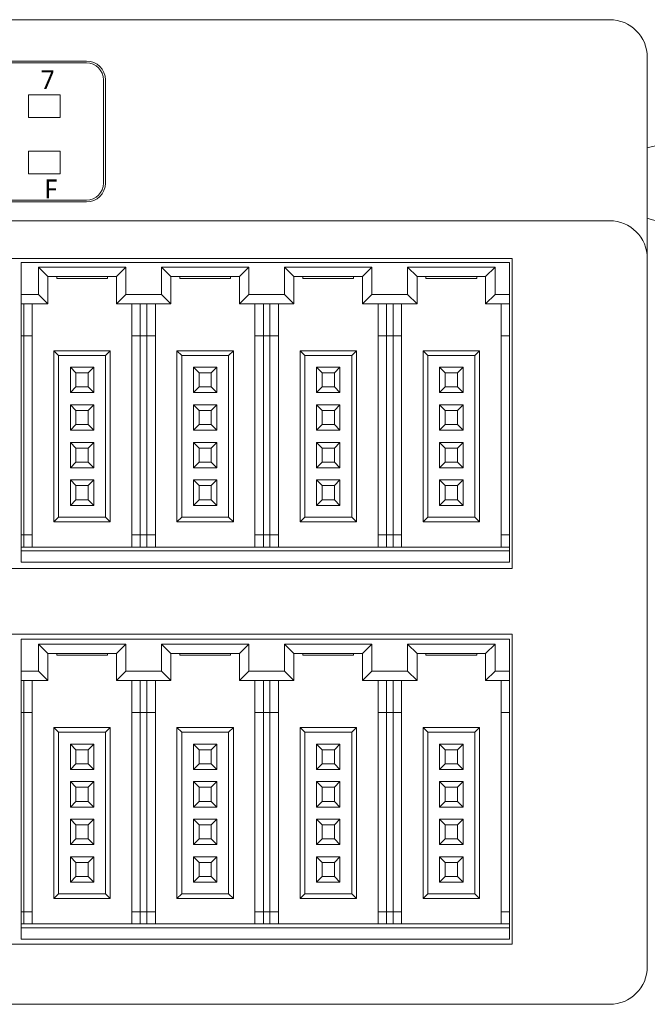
# Model space of a CAD drawing. Header units: millimetres. Extents: x 2293 to 4250, y -591 to 894.
# Tile 12 of 117: x 4077 to 4111, y -126 to -74. Entities that reach past the tile are written whole.
import ezdxf

# ---------------------------------------------------------------- set-up
doc = ezdxf.new("R2010")
doc.units = ezdxf.units.MM
doc.layers.add('1', color=7, linetype='Continuous', lineweight=13)

msp = doc.modelspace()

# ---------------------------------------------------------------- linework, layer by layer
at = {"layer": '1', "color": 92, "linetype": 'Continuous', "lineweight": 13}
for p, q in [((3952.236, -73.832), (4108.536, -73.832)), ((4110.536, -75.832), (4110.536, -83.703)), ((4110.536, -124.232), (4110.536, -86.532)), ((3979.536, -126.232), (4108.536, -126.232))]:
    msp.add_line(p, q, dxfattribs=at)
at = {"layer": '1', "color": 7, "linetype": 'Continuous', "lineweight": 18}
for p, q in [((3952.236, -73.832), (4108.536, -73.832)), ((4110.536, -75.832), (4110.536, -83.703)), ((3979.536, -76.032), (4080.696, -76.032)), ((4080.696, -76.132), (3979.536, -76.132)), ((4081.596, -82.532), (4081.596, -77.032)), ((4081.696, -77.032), (4081.696, -82.532)), ((4077.596, -77.832), (4077.596, -79.032)), ((4079.296, -77.832), (4077.596, -77.832)), ((4077.596, -77.832), (4077.596, -79.032)), ((4079.296, -77.832), (4077.596, -77.832)), ((4079.296, -79.032), (4079.296, -77.832)), ((4079.296, -79.032), (4079.296, -77.832)), ((4077.596, -79.032), (4079.296, -79.032)), ((4077.596, -79.032), (4079.296, -79.032)), ((4077.596, -80.832), (4077.596, -82.032)), ((4079.296, -80.832), (4077.596, -80.832)), ((4079.296, -80.832), (4077.596, -80.832)), ((4077.596, -80.832), (4077.596, -82.032)), ((4079.296, -82.032), (4079.296, -80.832)), ((4079.296, -82.032), (4079.296, -80.832)), ((4077.596, -82.032), (4079.296, -82.032)), ((4077.596, -82.032), (4079.296, -82.032)), ((3979.536, -83.432), (4080.696, -83.432)), ((4080.696, -83.532), (3979.536, -83.532)), ((4108.536, -84.532), (3979.536, -84.532)), ((4050.936, -86.532), (4103.336, -86.532)), ((4077.206, -86.752), (4103.206, -86.752)), ((4077.206, -88.452), (4077.206, -86.752)), ((4103.206, -86.752), (4103.206, -88.452)), ((4103.336, -86.532), (4103.336, -103.032)), ((4110.536, -124.232), (4110.536, -86.532)), ((4078.131, -87.002), (4078.131, -88.452)), ((4082.781, -87.002), (4078.131, -87.002)), ((4078.131, -87.002), (4078.631, -87.502)), ((4078.631, -87.502), (4078.631, -88.952)), ((4082.281, -87.502), (4078.631, -87.502)), ((4079.106, -87.602), (4079.106, -87.502)), ((4081.806, -87.602), (4081.806, -87.502)), ((4082.781, -87.002), (4082.281, -87.502)), ((4082.281, -88.952), (4082.281, -87.502)), ((4082.781, -88.452), (4082.781, -87.002)), ((4084.681, -87.002), (4084.681, -88.452)), ((4089.331, -87.002), (4084.681, -87.002)), ((4084.681, -87.002), (4085.181, -87.502)), ((4085.181, -87.502), (4085.181, -88.952)), ((4088.831, -87.502), (4085.181, -87.502)), ((4085.656, -87.602), (4085.656, -87.502)), ((4088.356, -87.602), (4088.356, -87.502)), ((4089.331, -87.002), (4088.831, -87.502)), ((4088.831, -88.952), (4088.831, -87.502)), ((4089.331, -88.452), (4089.331, -87.002)), ((4091.231, -87.002), (4091.231, -88.452)), ((4095.881, -87.002), (4091.231, -87.002)), ((4091.231, -87.002), (4091.731, -87.502)), ((4091.731, -87.502), (4091.731, -88.952)), ((4095.381, -87.502), (4091.731, -87.502)), ((4092.206, -87.602), (4092.206, -87.502)), ((4094.906, -87.602), (4094.906, -87.502)), ((4095.881, -87.002), (4095.381, -87.502)), ((4095.381, -88.952), (4095.381, -87.502)), ((4095.881, -88.452), (4095.881, -87.002)), ((4097.781, -87.002), (4097.781, -88.452)), ((4102.431, -87.002), (4097.781, -87.002)), ((4097.781, -87.002), (4098.281, -87.502)), ((4101.931, -87.502), (4098.281, -87.502)), ((4098.281, -87.502), (4098.281, -88.952)), ((4098.756, -87.602), (4098.756, -87.502)), ((4101.456, -87.602), (4101.456, -87.502)), ((4102.431, -87.002), (4101.931, -87.502)), ((4101.931, -88.952), (4101.931, -87.502)), ((4102.431, -88.452), (4102.431, -87.002)), ((4079.106, -87.602), (4081.806, -87.602)), ((4085.656, -87.602), (4088.356, -87.602)), ((4092.206, -87.602), (4094.906, -87.602)), ((4098.756, -87.602), (4101.456, -87.602)), ((4078.131, -88.452), (4077.206, -88.452)), ((4077.206, -88.452), (4077.206, -88.952)), ((4078.131, -88.452), (4078.631, -88.952)), ((4082.781, -88.452), (4082.281, -88.952)), ((4084.681, -88.452), (4082.781, -88.452)), ((4084.681, -88.452), (4085.181, -88.952)), ((4089.331, -88.452), (4088.831, -88.952)), ((4091.231, -88.452), (4089.331, -88.452)), ((4091.231, -88.452), (4091.731, -88.952)), ((4095.881, -88.452), (4095.381, -88.952)), ((4097.781, -88.452), (4095.881, -88.452)), ((4097.781, -88.452), (4098.281, -88.952)), ((4102.431, -88.452), (4101.931, -88.952)), ((4103.206, -88.452), (4102.431, -88.452)), ((4103.206, -88.952), (4103.206, -88.452)), ((4077.206, -88.952), (4077.206, -90.652)), ((4078.631, -88.952), (4077.206, -88.952)), ((4077.356, -88.952), (4077.356, -90.652)), ((4077.806, -88.952), (4077.806, -90.652)), ((4085.181, -88.952), (4082.281, -88.952)), ((4083.106, -90.652), (4083.106, -88.952)), ((4083.556, -90.652), (4083.556, -88.952)), ((4083.906, -88.952), (4083.906, -90.652)), ((4084.356, -88.952), (4084.356, -90.652)), ((4091.731, -88.952), (4088.831, -88.952)), ((4089.656, -90.652), (4089.656, -88.952)), ((4090.106, -90.652), (4090.106, -88.952)), ((4090.456, -88.952), (4090.456, -90.652)), ((4090.906, -88.952), (4090.906, -90.652)), ((4098.281, -88.952), (4095.381, -88.952)), ((4096.206, -90.652), (4096.206, -88.952)), ((4096.656, -90.652), (4096.656, -88.952)), ((4097.006, -88.952), (4097.006, -90.652)), ((4097.456, -88.952), (4097.456, -90.652)), ((4103.206, -88.952), (4101.931, -88.952)), ((4102.756, -90.652), (4102.756, -88.952)), ((4103.206, -90.652), (4103.206, -88.952)), ((4077.206, -90.652), (4077.206, -101.252)), ((4077.356, -90.652), (4077.206, -90.652)), ((4077.356, -90.652), (4077.356, -101.252)), ((4077.356, -90.652), (4077.806, -90.652)), ((4077.806, -90.652), (4077.806, -101.252)), ((4083.106, -101.252), (4083.106, -90.652)), ((4083.106, -90.652), (4083.556, -90.652)), ((4083.556, -101.252), (4083.556, -90.652)), ((4083.906, -90.652), (4083.556, -90.652)), ((4083.906, -90.652), (4083.906, -101.252)), ((4083.906, -90.652), (4084.356, -90.652)), ((4084.356, -90.652), (4084.356, -101.252)), ((4089.656, -101.252), (4089.656, -90.652)), ((4089.656, -90.652), (4090.106, -90.652)), ((4090.106, -101.252), (4090.106, -90.652)), ((4090.456, -90.652), (4090.106, -90.652)), ((4090.456, -90.652), (4090.456, -101.252)), ((4090.456, -90.652), (4090.906, -90.652)), ((4090.906, -90.652), (4090.906, -101.252)), ((4096.206, -101.252), (4096.206, -90.652)), ((4096.206, -90.652), (4096.656, -90.652)), ((4096.656, -101.252), (4096.656, -90.652)), ((4097.006, -90.652), (4096.656, -90.652)), ((4097.006, -90.652), (4097.006, -101.252)), ((4097.006, -90.652), (4097.456, -90.652)), ((4097.456, -90.652), (4097.456, -101.252)), ((4102.756, -101.252), (4102.756, -90.652)), ((4102.756, -90.652), (4103.206, -90.652)), ((4103.206, -101.252), (4103.206, -90.652)), ((4081.956, -91.452), (4078.956, -91.452)), ((4078.956, -91.452), (4079.206, -91.702)), ((4078.956, -91.452), (4078.956, -100.552)), ((4081.956, -91.452), (4081.706, -91.702)), ((4081.956, -100.552), (4081.956, -91.452)), ((4085.506, -91.452), (4085.506, -100.552)), ((4088.506, -91.452), (4085.506, -91.452)), ((4085.506, -91.452), (4085.756, -91.702)), ((4088.506, -91.452), (4088.256, -91.702)), ((4088.506, -100.552), (4088.506, -91.452)), ((4092.056, -91.452), (4092.056, -100.552)), ((4092.056, -91.452), (4092.306, -91.702)), ((4095.056, -91.452), (4092.056, -91.452)), ((4095.056, -91.452), (4094.806, -91.702)), ((4095.056, -100.552), (4095.056, -91.452)), ((4098.606, -91.452), (4098.856, -91.702)), ((4098.606, -91.452), (4098.606, -100.552)), ((4101.606, -91.452), (4098.606, -91.452)), ((4101.606, -91.452), (4101.356, -91.702)), ((4101.606, -100.552), (4101.606, -91.452)), ((4081.706, -91.702), (4079.206, -91.702)), ((4079.206, -91.702), (4079.206, -100.302)), ((4081.706, -100.302), (4081.706, -91.702)), ((4085.756, -91.702), (4085.756, -100.302)), ((4088.256, -91.702), (4085.756, -91.702)), ((4088.256, -100.302), (4088.256, -91.702)), ((4092.306, -91.702), (4092.306, -100.302)), ((4094.806, -91.702), (4092.306, -91.702)), ((4094.806, -100.302), (4094.806, -91.702)), ((4098.856, -91.702), (4098.856, -100.302)), ((4101.356, -91.702), (4098.856, -91.702)), ((4101.356, -100.302), (4101.356, -91.702)), ((4079.831, -92.327), (4080.131, -92.627)), ((4079.831, -92.327), (4079.831, -93.677)), ((4081.081, -92.327), (4079.831, -92.327)), ((4080.131, -92.627), (4080.131, -93.377)), ((4080.781, -92.627), (4080.131, -92.627)), ((4081.081, -92.327), (4080.781, -92.627)), ((4080.781, -93.377), (4080.781, -92.627)), ((4081.081, -93.677), (4081.081, -92.327)), ((4087.631, -92.327), (4086.381, -92.327)), ((4086.381, -92.327), (4086.681, -92.627)), ((4086.381, -92.327), (4086.381, -93.677)), ((4087.331, -92.627), (4086.681, -92.627)), ((4086.681, -92.627), (4086.681, -93.377)), ((4087.631, -92.327), (4087.331, -92.627)), ((4087.331, -93.377), (4087.331, -92.627)), ((4087.631, -93.677), (4087.631, -92.327)), ((4092.931, -92.327), (4093.231, -92.627)), ((4092.931, -92.327), (4092.931, -93.677)), ((4094.181, -92.327), (4092.931, -92.327)), ((4093.231, -92.627), (4093.231, -93.377)), ((4093.881, -92.627), (4093.231, -92.627)), ((4094.181, -92.327), (4093.881, -92.627)), ((4093.881, -93.377), (4093.881, -92.627)), ((4094.181, -93.677), (4094.181, -92.327)), ((4099.481, -92.327), (4099.781, -92.627)), ((4099.481, -92.327), (4099.481, -93.677)), ((4100.731, -92.327), (4099.481, -92.327)), ((4099.781, -92.627), (4099.781, -93.377)), ((4100.431, -92.627), (4099.781, -92.627)), ((4100.731, -92.327), (4100.431, -92.627)), ((4100.431, -93.377), (4100.431, -92.627)), ((4100.731, -93.677), (4100.731, -92.327)), ((4079.831, -93.677), (4080.131, -93.377)), ((4079.831, -93.677), (4081.081, -93.677)), ((4080.131, -93.377), (4080.781, -93.377)), ((4081.081, -93.677), (4080.781, -93.377)), ((4086.381, -93.677), (4086.681, -93.377)), ((4086.381, -93.677), (4087.631, -93.677)), ((4086.681, -93.377), (4087.331, -93.377)), ((4087.631, -93.677), (4087.331, -93.377)), ((4092.931, -93.677), (4093.231, -93.377)), ((4092.931, -93.677), (4094.181, -93.677)), ((4093.231, -93.377), (4093.881, -93.377)), ((4094.181, -93.677), (4093.881, -93.377)), ((4099.481, -93.677), (4099.781, -93.377)), ((4099.481, -93.677), (4100.731, -93.677)), ((4099.781, -93.377), (4100.431, -93.377)), ((4100.731, -93.677), (4100.431, -93.377)), ((4079.831, -94.327), (4079.831, -95.677)), ((4081.081, -94.327), (4079.831, -94.327)), ((4079.831, -94.327), (4080.131, -94.627)), ((4080.131, -94.627), (4080.131, -95.377)), ((4080.781, -94.627), (4080.131, -94.627)), ((4081.081, -94.327), (4080.781, -94.627)), ((4080.781, -95.377), (4080.781, -94.627)), ((4081.081, -95.677), (4081.081, -94.327)), ((4086.381, -94.327), (4086.681, -94.627)), ((4086.381, -94.327), (4086.381, -95.677)), ((4087.631, -94.327), (4086.381, -94.327)), ((4086.681, -94.627), (4086.681, -95.377)), ((4087.331, -94.627), (4086.681, -94.627)), ((4087.631, -94.327), (4087.331, -94.627)), ((4087.331, -95.377), (4087.331, -94.627)), ((4087.631, -95.677), (4087.631, -94.327)), ((4092.931, -94.327), (4093.231, -94.627)), ((4092.931, -94.327), (4092.931, -95.677)), ((4094.181, -94.327), (4092.931, -94.327)), ((4093.881, -94.627), (4093.231, -94.627)), ((4093.231, -94.627), (4093.231, -95.377)), ((4094.181, -94.327), (4093.881, -94.627)), ((4093.881, -95.377), (4093.881, -94.627)), ((4094.181, -95.677), (4094.181, -94.327)), ((4099.481, -94.327), (4099.781, -94.627)), ((4099.481, -94.327), (4099.481, -95.677)), ((4100.731, -94.327), (4099.481, -94.327)), ((4099.781, -94.627), (4099.781, -95.377)), ((4100.431, -94.627), (4099.781, -94.627)), ((4100.731, -94.327), (4100.431, -94.627)), ((4100.431, -95.377), (4100.431, -94.627)), ((4100.731, -95.677), (4100.731, -94.327)), ((4079.831, -95.677), (4080.131, -95.377)), ((4079.831, -95.677), (4081.081, -95.677)), ((4080.131, -95.377), (4080.781, -95.377)), ((4081.081, -95.677), (4080.781, -95.377)), ((4086.381, -95.677), (4086.681, -95.377)), ((4086.381, -95.677), (4087.631, -95.677)), ((4086.681, -95.377), (4087.331, -95.377)), ((4087.631, -95.677), (4087.331, -95.377)), ((4092.931, -95.677), (4093.231, -95.377)), ((4092.931, -95.677), (4094.181, -95.677)), ((4093.231, -95.377), (4093.881, -95.377)), ((4094.181, -95.677), (4093.881, -95.377)), ((4099.481, -95.677), (4099.781, -95.377)), ((4099.481, -95.677), (4100.731, -95.677)), ((4099.781, -95.377), (4100.431, -95.377)), ((4100.731, -95.677), (4100.431, -95.377)), ((4079.831, -96.327), (4079.831, -97.677)), ((4081.081, -96.327), (4079.831, -96.327)), ((4079.831, -96.327), (4080.131, -96.627)), ((4081.081, -96.327), (4080.781, -96.627)), ((4081.081, -97.677), (4081.081, -96.327)), ((4086.381, -96.327), (4086.381, -97.677)), ((4087.631, -96.327), (4086.381, -96.327)), ((4086.381, -96.327), (4086.681, -96.627)), ((4087.631, -96.327), (4087.331, -96.627)), ((4087.631, -97.677), (4087.631, -96.327)), ((4094.181, -96.327), (4092.931, -96.327)), ((4092.931, -96.327), (4093.231, -96.627)), ((4092.931, -96.327), (4092.931, -97.677)), ((4094.181, -96.327), (4093.881, -96.627)), ((4094.181, -97.677), (4094.181, -96.327)), ((4099.481, -96.327), (4099.481, -97.677)), ((4100.731, -96.327), (4099.481, -96.327)), ((4099.481, -96.327), (4099.781, -96.627)), ((4100.731, -96.327), (4100.431, -96.627)), ((4100.731, -97.677), (4100.731, -96.327)), ((4080.131, -96.627), (4080.131, -97.377)), ((4080.781, -96.627), (4080.131, -96.627)), ((4080.781, -97.377), (4080.781, -96.627)), ((4086.681, -96.627), (4086.681, -97.377)), ((4087.331, -96.627), (4086.681, -96.627)), ((4087.331, -97.377), (4087.331, -96.627)), ((4093.881, -96.627), (4093.231, -96.627)), ((4093.231, -96.627), (4093.231, -97.377)), ((4093.881, -97.377), (4093.881, -96.627)), ((4099.781, -96.627), (4099.781, -97.377)), ((4100.431, -96.627), (4099.781, -96.627)), ((4100.431, -97.377), (4100.431, -96.627)), ((4079.831, -97.677), (4080.131, -97.377)), ((4080.131, -97.377), (4080.781, -97.377)), ((4081.081, -97.677), (4080.781, -97.377)), ((4086.381, -97.677), (4086.681, -97.377)), ((4086.681, -97.377), (4087.331, -97.377)), ((4087.631, -97.677), (4087.331, -97.377)), ((4092.931, -97.677), (4093.231, -97.377)), ((4093.231, -97.377), (4093.881, -97.377)), ((4094.181, -97.677), (4093.881, -97.377)), ((4099.481, -97.677), (4099.781, -97.377)), ((4099.781, -97.377), (4100.431, -97.377)), ((4100.731, -97.677), (4100.431, -97.377)), ((4079.831, -97.677), (4081.081, -97.677)), ((4086.381, -97.677), (4087.631, -97.677)), ((4092.931, -97.677), (4094.181, -97.677)), ((4099.481, -97.677), (4100.731, -97.677)), ((4081.081, -98.327), (4079.831, -98.327)), ((4079.831, -98.327), (4080.131, -98.627)), ((4079.831, -98.327), (4079.831, -99.677)), ((4081.081, -98.327), (4080.781, -98.627)), ((4081.081, -99.677), (4081.081, -98.327)), ((4086.381, -98.327), (4086.381, -99.677)), ((4087.631, -98.327), (4086.381, -98.327)), ((4086.381, -98.327), (4086.681, -98.627)), ((4087.631, -98.327), (4087.331, -98.627)), ((4087.631, -99.677), (4087.631, -98.327)), ((4092.931, -98.327), (4093.231, -98.627)), ((4092.931, -98.327), (4092.931, -99.677)), ((4094.181, -98.327), (4092.931, -98.327)), ((4094.181, -98.327), (4093.881, -98.627)), ((4094.181, -99.677), (4094.181, -98.327)), ((4099.481, -98.327), (4099.481, -99.677)), ((4100.731, -98.327), (4099.481, -98.327)), ((4099.481, -98.327), (4099.781, -98.627)), ((4100.731, -98.327), (4100.431, -98.627)), ((4100.731, -99.677), (4100.731, -98.327)), ((4080.781, -98.627), (4080.131, -98.627)), ((4080.131, -98.627), (4080.131, -99.377)), ((4080.781, -99.377), (4080.781, -98.627)), ((4086.681, -98.627), (4086.681, -99.377)), ((4087.331, -98.627), (4086.681, -98.627)), ((4087.331, -99.377), (4087.331, -98.627)), ((4093.881, -98.627), (4093.231, -98.627)), ((4093.231, -98.627), (4093.231, -99.377)), ((4093.881, -99.377), (4093.881, -98.627)), ((4099.781, -98.627), (4099.781, -99.377)), ((4100.431, -98.627), (4099.781, -98.627)), ((4100.431, -99.377), (4100.431, -98.627)), ((4079.831, -99.677), (4080.131, -99.377)), ((4080.131, -99.377), (4080.781, -99.377)), ((4081.081, -99.677), (4080.781, -99.377)), ((4086.381, -99.677), (4086.681, -99.377)), ((4086.681, -99.377), (4087.331, -99.377)), ((4087.631, -99.677), (4087.331, -99.377)), ((4092.931, -99.677), (4093.231, -99.377)), ((4093.231, -99.377), (4093.881, -99.377)), ((4094.181, -99.677), (4093.881, -99.377)), ((4099.481, -99.677), (4099.781, -99.377)), ((4099.781, -99.377), (4100.431, -99.377)), ((4100.731, -99.677), (4100.431, -99.377)), ((4079.831, -99.677), (4081.081, -99.677)), ((4086.381, -99.677), (4087.631, -99.677)), ((4092.931, -99.677), (4094.181, -99.677)), ((4099.481, -99.677), (4100.731, -99.677)), ((4078.956, -100.552), (4079.206, -100.302)), ((4078.956, -100.552), (4081.956, -100.552)), ((4079.206, -100.302), (4081.706, -100.302)), ((4081.956, -100.552), (4081.706, -100.302)), ((4085.506, -100.552), (4085.756, -100.302)), ((4085.506, -100.552), (4088.506, -100.552)), ((4085.756, -100.302), (4088.256, -100.302)), ((4088.506, -100.552), (4088.256, -100.302)), ((4092.056, -100.552), (4092.306, -100.302)), ((4092.056, -100.552), (4095.056, -100.552)), ((4092.306, -100.302), (4094.806, -100.302)), ((4095.056, -100.552), (4094.806, -100.302)), ((4098.606, -100.552), (4098.856, -100.302)), ((4098.606, -100.552), (4101.606, -100.552)), ((4098.856, -100.302), (4101.356, -100.302)), ((4101.606, -100.552), (4101.356, -100.302)), ((4077.206, -101.252), (4077.206, -101.902)), ((4077.356, -101.252), (4077.206, -101.252)), ((4077.356, -101.252), (4077.356, -101.902)), ((4077.806, -101.252), (4077.356, -101.252)), ((4077.806, -101.252), (4077.806, -101.902)), ((4083.556, -101.252), (4083.106, -101.252)), ((4083.106, -101.902), (4083.106, -101.252)), ((4083.556, -101.902), (4083.556, -101.252)), ((4083.906, -101.252), (4083.556, -101.252)), ((4084.356, -101.252), (4083.906, -101.252)), ((4083.906, -101.252), (4083.906, -101.902)), ((4084.356, -101.252), (4084.356, -101.902)), ((4090.106, -101.252), (4089.656, -101.252)), ((4089.656, -101.902), (4089.656, -101.252)), ((4090.456, -101.252), (4090.106, -101.252)), ((4090.106, -101.902), (4090.106, -101.252)), ((4090.906, -101.252), (4090.456, -101.252)), ((4090.456, -101.252), (4090.456, -101.902)), ((4090.906, -101.252), (4090.906, -101.902)), ((4096.656, -101.252), (4096.206, -101.252)), ((4096.206, -101.902), (4096.206, -101.252)), ((4096.656, -101.902), (4096.656, -101.252)), ((4097.006, -101.252), (4096.656, -101.252)), ((4097.006, -101.252), (4097.006, -101.902)), ((4097.456, -101.252), (4097.006, -101.252)), ((4097.456, -101.252), (4097.456, -101.902)), ((4103.206, -101.252), (4102.756, -101.252)), ((4102.756, -101.902), (4102.756, -101.252)), ((4103.206, -101.902), (4103.206, -101.252)), ((4077.206, -101.902), (4077.206, -102.102)), ((4077.206, -101.902), (4103.206, -101.902)), ((4077.206, -102.102), (4103.206, -102.102)), ((4077.206, -102.702), (4077.206, -102.102)), ((4103.206, -102.102), (4103.206, -101.902)), ((4103.206, -102.102), (4103.206, -102.702)), ((4103.206, -102.702), (4077.206, -102.702)), ((4103.336, -103.032), (4050.936, -103.032)), ((4050.936, -106.532), (4103.336, -106.532)), ((4077.206, -106.807), (4103.206, -106.807)), ((4077.206, -108.507), (4077.206, -106.807)), ((4103.206, -106.807), (4103.206, -108.507)), ((4103.336, -106.532), (4103.336, -123.032)), ((4078.131, -107.057), (4078.631, -107.557)), ((4078.131, -107.057), (4078.131, -108.507)), ((4082.781, -107.057), (4078.131, -107.057)), ((4082.781, -107.057), (4082.281, -107.557)), ((4082.781, -108.507), (4082.781, -107.057)), ((4084.681, -107.057), (4085.181, -107.557)), ((4084.681, -107.057), (4084.681, -108.507)), ((4089.331, -107.057), (4084.681, -107.057)), ((4089.331, -107.057), (4088.831, -107.557)), ((4089.331, -108.507), (4089.331, -107.057)), ((4091.231, -107.057), (4091.731, -107.557)), ((4091.231, -107.057), (4091.231, -108.507)), ((4095.881, -107.057), (4091.231, -107.057)), ((4095.881, -107.057), (4095.381, -107.557)), ((4095.881, -108.507), (4095.881, -107.057)), ((4097.781, -107.057), (4098.281, -107.557)), ((4097.781, -107.057), (4097.781, -108.507)), ((4102.431, -107.057), (4097.781, -107.057)), ((4102.431, -107.057), (4101.931, -107.557)), ((4102.431, -108.507), (4102.431, -107.057)), ((4078.631, -107.557), (4078.631, -109.007)), ((4082.281, -107.557), (4078.631, -107.557)), ((4079.106, -107.657), (4079.106, -107.557)), ((4079.106, -107.657), (4081.806, -107.657)), ((4081.806, -107.657), (4081.806, -107.557)), ((4082.281, -109.007), (4082.281, -107.557)), ((4085.181, -107.557), (4085.181, -109.007)), ((4088.831, -107.557), (4085.181, -107.557)), ((4085.656, -107.657), (4085.656, -107.557)), ((4085.656, -107.657), (4088.356, -107.657)), ((4088.356, -107.657), (4088.356, -107.557)), ((4088.831, -109.007), (4088.831, -107.557)), ((4095.381, -107.557), (4091.731, -107.557)), ((4091.731, -107.557), (4091.731, -109.007)), ((4092.206, -107.657), (4092.206, -107.557)), ((4092.206, -107.657), (4094.906, -107.657)), ((4094.906, -107.657), (4094.906, -107.557)), ((4095.381, -109.007), (4095.381, -107.557)), ((4101.931, -107.557), (4098.281, -107.557)), ((4098.281, -107.557), (4098.281, -109.007)), ((4098.756, -107.657), (4098.756, -107.557)), ((4098.756, -107.657), (4101.456, -107.657)), ((4101.456, -107.657), (4101.456, -107.557)), ((4101.931, -109.007), (4101.931, -107.557)), ((4077.206, -108.507), (4077.206, -109.007)), ((4078.131, -108.507), (4077.206, -108.507)), ((4078.131, -108.507), (4078.631, -109.007)), ((4082.781, -108.507), (4082.281, -109.007)), ((4084.681, -108.507), (4082.781, -108.507)), ((4084.681, -108.507), (4085.181, -109.007)), ((4089.331, -108.507), (4088.831, -109.007)), ((4091.231, -108.507), (4089.331, -108.507)), ((4091.231, -108.507), (4091.731, -109.007)), ((4095.881, -108.507), (4095.381, -109.007)), ((4097.781, -108.507), (4095.881, -108.507)), ((4097.781, -108.507), (4098.281, -109.007)), ((4102.431, -108.507), (4101.931, -109.007)), ((4103.206, -108.507), (4102.431, -108.507)), ((4103.206, -109.007), (4103.206, -108.507)), ((4077.206, -109.007), (4077.206, -110.707)), ((4078.631, -109.007), (4077.206, -109.007)), ((4077.356, -109.007), (4077.356, -110.707)), ((4077.806, -109.007), (4077.806, -110.707)), ((4085.181, -109.007), (4082.281, -109.007)), ((4083.106, -110.707), (4083.106, -109.007)), ((4083.556, -110.707), (4083.556, -109.007)), ((4083.906, -109.007), (4083.906, -110.707)), ((4084.356, -109.007), (4084.356, -110.707)), ((4091.731, -109.007), (4088.831, -109.007)), ((4089.656, -110.707), (4089.656, -109.007)), ((4090.106, -110.707), (4090.106, -109.007)), ((4090.456, -109.007), (4090.456, -110.707)), ((4090.906, -109.007), (4090.906, -110.707)), ((4098.281, -109.007), (4095.381, -109.007)), ((4096.206, -110.707), (4096.206, -109.007)), ((4096.656, -110.707), (4096.656, -109.007)), ((4097.006, -109.007), (4097.006, -110.707)), ((4097.456, -109.007), (4097.456, -110.707)), ((4103.206, -109.007), (4101.931, -109.007)), ((4102.756, -110.707), (4102.756, -109.007)), ((4103.206, -110.707), (4103.206, -109.007)), ((4077.206, -110.707), (4077.206, -121.307)), ((4077.356, -110.707), (4077.206, -110.707)), ((4077.356, -110.707), (4077.356, -121.307)), ((4077.356, -110.707), (4077.806, -110.707)), ((4077.806, -110.707), (4077.806, -121.307)), ((4083.106, -121.307), (4083.106, -110.707)), ((4083.106, -110.707), (4083.556, -110.707)), ((4083.556, -121.307), (4083.556, -110.707)), ((4083.906, -110.707), (4083.556, -110.707)), ((4083.906, -110.707), (4083.906, -121.307)), ((4083.906, -110.707), (4084.356, -110.707)), ((4084.356, -110.707), (4084.356, -121.307)), ((4089.656, -121.307), (4089.656, -110.707)), ((4089.656, -110.707), (4090.106, -110.707)), ((4090.106, -121.307), (4090.106, -110.707)), ((4090.456, -110.707), (4090.106, -110.707)), ((4090.456, -110.707), (4090.456, -121.307)), ((4090.456, -110.707), (4090.906, -110.707)), ((4090.906, -110.707), (4090.906, -121.307)), ((4096.206, -121.307), (4096.206, -110.707)), ((4096.206, -110.707), (4096.656, -110.707)), ((4096.656, -121.307), (4096.656, -110.707)), ((4097.006, -110.707), (4096.656, -110.707)), ((4097.006, -110.707), (4097.006, -121.307)), ((4097.006, -110.707), (4097.456, -110.707)), ((4097.456, -110.707), (4097.456, -121.307)), ((4102.756, -121.307), (4102.756, -110.707)), ((4102.756, -110.707), (4103.206, -110.707)), ((4103.206, -121.307), (4103.206, -110.707)), ((4078.956, -111.507), (4078.956, -120.607)), ((4081.956, -111.507), (4078.956, -111.507)), ((4078.956, -111.507), (4079.206, -111.757)), ((4081.956, -111.507), (4081.706, -111.757)), ((4081.956, -120.607), (4081.956, -111.507)), ((4085.506, -111.507), (4085.506, -120.607)), ((4088.506, -111.507), (4085.506, -111.507)), ((4085.506, -111.507), (4085.756, -111.757)), ((4088.506, -111.507), (4088.256, -111.757)), ((4088.506, -120.607), (4088.506, -111.507)), ((4095.056, -111.507), (4092.056, -111.507)), ((4092.056, -111.507), (4092.056, -120.607)), ((4092.056, -111.507), (4092.306, -111.757)), ((4095.056, -111.507), (4094.806, -111.757)), ((4095.056, -120.607), (4095.056, -111.507)), ((4101.606, -111.507), (4098.606, -111.507)), ((4098.606, -111.507), (4098.856, -111.757)), ((4098.606, -111.507), (4098.606, -120.607)), ((4101.606, -111.507), (4101.356, -111.757)), ((4101.606, -120.607), (4101.606, -111.507)), ((4081.706, -111.757), (4079.206, -111.757)), ((4079.206, -111.757), (4079.206, -120.357)), ((4081.706, -120.357), (4081.706, -111.757)), ((4085.756, -111.757), (4085.756, -120.357)), ((4088.256, -111.757), (4085.756, -111.757)), ((4088.256, -120.357), (4088.256, -111.757)), ((4094.806, -111.757), (4092.306, -111.757)), ((4092.306, -111.757), (4092.306, -120.357)), ((4094.806, -120.357), (4094.806, -111.757)), ((4101.356, -111.757), (4098.856, -111.757)), ((4098.856, -111.757), (4098.856, -120.357)), ((4101.356, -120.357), (4101.356, -111.757)), ((4081.081, -112.382), (4079.831, -112.382)), ((4079.831, -112.382), (4080.131, -112.682)), ((4079.831, -112.382), (4079.831, -113.732)), ((4081.081, -112.382), (4080.781, -112.682)), ((4081.081, -113.732), (4081.081, -112.382)), ((4086.381, -112.382), (4086.381, -113.732)), ((4087.631, -112.382), (4086.381, -112.382)), ((4086.381, -112.382), (4086.681, -112.682)), ((4087.631, -112.382), (4087.331, -112.682)), ((4087.631, -113.732), (4087.631, -112.382)), ((4094.181, -112.382), (4092.931, -112.382)), ((4092.931, -112.382), (4093.231, -112.682)), ((4092.931, -112.382), (4092.931, -113.732)), ((4094.181, -112.382), (4093.881, -112.682)), ((4094.181, -113.732), (4094.181, -112.382)), ((4099.481, -112.382), (4099.781, -112.682)), ((4099.481, -112.382), (4099.481, -113.732)), ((4100.731, -112.382), (4099.481, -112.382)), ((4100.731, -112.382), (4100.431, -112.682)), ((4100.731, -113.732), (4100.731, -112.382)), ((4080.781, -112.682), (4080.131, -112.682)), ((4080.131, -112.682), (4080.131, -113.432)), ((4080.781, -113.432), (4080.781, -112.682)), ((4086.681, -112.682), (4086.681, -113.432)), ((4087.331, -112.682), (4086.681, -112.682)), ((4087.331, -113.432), (4087.331, -112.682)), ((4093.881, -112.682), (4093.231, -112.682)), ((4093.231, -112.682), (4093.231, -113.432)), ((4093.881, -113.432), (4093.881, -112.682)), ((4100.431, -112.682), (4099.781, -112.682)), ((4099.781, -112.682), (4099.781, -113.432)), ((4100.431, -113.432), (4100.431, -112.682)), ((4079.831, -113.732), (4080.131, -113.432)), ((4080.131, -113.432), (4080.781, -113.432)), ((4081.081, -113.732), (4080.781, -113.432)), ((4086.381, -113.732), (4086.681, -113.432)), ((4086.681, -113.432), (4087.331, -113.432)), ((4087.631, -113.732), (4087.331, -113.432)), ((4092.931, -113.732), (4093.231, -113.432)), ((4093.231, -113.432), (4093.881, -113.432)), ((4094.181, -113.732), (4093.881, -113.432)), ((4099.481, -113.732), (4099.781, -113.432)), ((4099.781, -113.432), (4100.431, -113.432)), ((4100.731, -113.732), (4100.431, -113.432)), ((4079.831, -113.732), (4081.081, -113.732)), ((4086.381, -113.732), (4087.631, -113.732)), ((4092.931, -113.732), (4094.181, -113.732)), ((4099.481, -113.732), (4100.731, -113.732)), ((4079.831, -114.382), (4079.831, -115.732)), ((4081.081, -114.382), (4079.831, -114.382)), ((4079.831, -114.382), (4080.131, -114.682)), ((4080.131, -114.682), (4080.131, -115.432)), ((4080.781, -114.682), (4080.131, -114.682)), ((4081.081, -114.382), (4080.781, -114.682)), ((4080.781, -115.432), (4080.781, -114.682)), ((4081.081, -115.732), (4081.081, -114.382)), ((4087.631, -114.382), (4086.381, -114.382)), ((4086.381, -114.382), (4086.681, -114.682)), ((4086.381, -114.382), (4086.381, -115.732)), ((4087.331, -114.682), (4086.681, -114.682)), ((4086.681, -114.682), (4086.681, -115.432)), ((4087.631, -114.382), (4087.331, -114.682)), ((4087.331, -115.432), (4087.331, -114.682)), ((4087.631, -115.732), (4087.631, -114.382)), ((4094.181, -114.382), (4092.931, -114.382)), ((4092.931, -114.382), (4093.231, -114.682)), ((4092.931, -114.382), (4092.931, -115.732)), ((4093.881, -114.682), (4093.231, -114.682)), ((4093.231, -114.682), (4093.231, -115.432)), ((4094.181, -114.382), (4093.881, -114.682)), ((4093.881, -115.432), (4093.881, -114.682)), ((4094.181, -115.732), (4094.181, -114.382)), ((4099.481, -114.382), (4099.781, -114.682)), ((4099.481, -114.382), (4099.481, -115.732)), ((4100.731, -114.382), (4099.481, -114.382)), ((4100.431, -114.682), (4099.781, -114.682)), ((4099.781, -114.682), (4099.781, -115.432)), ((4100.731, -114.382), (4100.431, -114.682)), ((4100.431, -115.432), (4100.431, -114.682)), ((4100.731, -115.732), (4100.731, -114.382)), ((4079.831, -115.732), (4080.131, -115.432)), ((4079.831, -115.732), (4081.081, -115.732)), ((4080.131, -115.432), (4080.781, -115.432)), ((4081.081, -115.732), (4080.781, -115.432)), ((4086.381, -115.732), (4086.681, -115.432)), ((4086.381, -115.732), (4087.631, -115.732)), ((4086.681, -115.432), (4087.331, -115.432)), ((4087.631, -115.732), (4087.331, -115.432)), ((4092.931, -115.732), (4093.231, -115.432)), ((4092.931, -115.732), (4094.181, -115.732)), ((4093.231, -115.432), (4093.881, -115.432)), ((4094.181, -115.732), (4093.881, -115.432)), ((4099.481, -115.732), (4099.781, -115.432)), ((4099.481, -115.732), (4100.731, -115.732)), ((4099.781, -115.432), (4100.431, -115.432)), ((4100.731, -115.732), (4100.431, -115.432)), ((4079.831, -116.382), (4080.131, -116.682)), ((4079.831, -116.382), (4079.831, -117.732)), ((4081.081, -116.382), (4079.831, -116.382)), ((4080.781, -116.682), (4080.131, -116.682)), ((4080.131, -116.682), (4080.131, -117.432)), ((4081.081, -116.382), (4080.781, -116.682)), ((4080.781, -117.432), (4080.781, -116.682)), ((4081.081, -117.732), (4081.081, -116.382)), ((4086.381, -116.382), (4086.681, -116.682)), ((4086.381, -116.382), (4086.381, -117.732)), ((4087.631, -116.382), (4086.381, -116.382)), ((4086.681, -116.682), (4086.681, -117.432)), ((4087.331, -116.682), (4086.681, -116.682)), ((4087.631, -116.382), (4087.331, -116.682)), ((4087.331, -117.432), (4087.331, -116.682)), ((4087.631, -117.732), (4087.631, -116.382)), ((4092.931, -116.382), (4092.931, -117.732)), ((4094.181, -116.382), (4092.931, -116.382)), ((4092.931, -116.382), (4093.231, -116.682)), ((4093.231, -116.682), (4093.231, -117.432)), ((4093.881, -116.682), (4093.231, -116.682)), ((4094.181, -116.382), (4093.881, -116.682)), ((4093.881, -117.432), (4093.881, -116.682)), ((4094.181, -117.732), (4094.181, -116.382)), ((4099.481, -116.382), (4099.781, -116.682)), ((4099.481, -116.382), (4099.481, -117.732)), ((4100.731, -116.382), (4099.481, -116.382)), ((4099.781, -116.682), (4099.781, -117.432)), ((4100.431, -116.682), (4099.781, -116.682)), ((4100.731, -116.382), (4100.431, -116.682)), ((4100.431, -117.432), (4100.431, -116.682)), ((4100.731, -117.732), (4100.731, -116.382)), ((4079.831, -117.732), (4080.131, -117.432)), ((4079.831, -117.732), (4081.081, -117.732)), ((4080.131, -117.432), (4080.781, -117.432)), ((4081.081, -117.732), (4080.781, -117.432)), ((4086.381, -117.732), (4086.681, -117.432)), ((4086.381, -117.732), (4087.631, -117.732)), ((4086.681, -117.432), (4087.331, -117.432)), ((4087.631, -117.732), (4087.331, -117.432)), ((4092.931, -117.732), (4093.231, -117.432)), ((4092.931, -117.732), (4094.181, -117.732)), ((4093.231, -117.432), (4093.881, -117.432)), ((4094.181, -117.732), (4093.881, -117.432)), ((4099.481, -117.732), (4099.781, -117.432)), ((4099.481, -117.732), (4100.731, -117.732)), ((4099.781, -117.432), (4100.431, -117.432)), ((4100.731, -117.732), (4100.431, -117.432)), ((4081.081, -118.382), (4079.831, -118.382)), ((4079.831, -118.382), (4080.131, -118.682)), ((4079.831, -118.382), (4079.831, -119.732)), ((4081.081, -118.382), (4080.781, -118.682)), ((4081.081, -119.732), (4081.081, -118.382)), ((4086.381, -118.382), (4086.681, -118.682)), ((4086.381, -118.382), (4086.381, -119.732)), ((4087.631, -118.382), (4086.381, -118.382)), ((4087.631, -118.382), (4087.331, -118.682)), ((4087.631, -119.732), (4087.631, -118.382)), ((4092.931, -118.382), (4093.231, -118.682)), ((4092.931, -118.382), (4092.931, -119.732)), ((4094.181, -118.382), (4092.931, -118.382)), ((4094.181, -118.382), (4093.881, -118.682)), ((4094.181, -119.732), (4094.181, -118.382)), ((4099.481, -118.382), (4099.781, -118.682)), ((4099.481, -118.382), (4099.481, -119.732)), ((4100.731, -118.382), (4099.481, -118.382)), ((4100.731, -118.382), (4100.431, -118.682)), ((4100.731, -119.732), (4100.731, -118.382)), ((4080.781, -118.682), (4080.131, -118.682)), ((4080.131, -118.682), (4080.131, -119.432)), ((4080.781, -119.432), (4080.781, -118.682)), ((4087.331, -118.682), (4086.681, -118.682)), ((4086.681, -118.682), (4086.681, -119.432)), ((4087.331, -119.432), (4087.331, -118.682)), ((4093.881, -118.682), (4093.231, -118.682)), ((4093.231, -118.682), (4093.231, -119.432)), ((4093.881, -119.432), (4093.881, -118.682)), ((4100.431, -118.682), (4099.781, -118.682)), ((4099.781, -118.682), (4099.781, -119.432)), ((4100.431, -119.432), (4100.431, -118.682)), ((4079.831, -119.732), (4080.131, -119.432)), ((4080.131, -119.432), (4080.781, -119.432)), ((4081.081, -119.732), (4080.781, -119.432)), ((4086.381, -119.732), (4086.681, -119.432)), ((4086.681, -119.432), (4087.331, -119.432)), ((4087.631, -119.732), (4087.331, -119.432)), ((4092.931, -119.732), (4093.231, -119.432)), ((4093.231, -119.432), (4093.881, -119.432)), ((4094.181, -119.732), (4093.881, -119.432)), ((4099.481, -119.732), (4099.781, -119.432)), ((4099.781, -119.432), (4100.431, -119.432)), ((4100.731, -119.732), (4100.431, -119.432)), ((4079.831, -119.732), (4081.081, -119.732)), ((4086.381, -119.732), (4087.631, -119.732)), ((4092.931, -119.732), (4094.181, -119.732)), ((4099.481, -119.732), (4100.731, -119.732)), ((4078.956, -120.607), (4079.206, -120.357)), ((4079.206, -120.357), (4081.706, -120.357)), ((4081.956, -120.607), (4081.706, -120.357)), ((4085.506, -120.607), (4085.756, -120.357)), ((4085.756, -120.357), (4088.256, -120.357)), ((4088.506, -120.607), (4088.256, -120.357)), ((4092.056, -120.607), (4092.306, -120.357)), ((4092.306, -120.357), (4094.806, -120.357)), ((4095.056, -120.607), (4094.806, -120.357)), ((4098.606, -120.607), (4098.856, -120.357)), ((4098.856, -120.357), (4101.356, -120.357)), ((4101.606, -120.607), (4101.356, -120.357)), ((4078.956, -120.607), (4081.956, -120.607)), ((4085.506, -120.607), (4088.506, -120.607)), ((4092.056, -120.607), (4095.056, -120.607)), ((4098.606, -120.607), (4101.606, -120.607)), ((4077.206, -121.307), (4077.206, -121.957)), ((4077.356, -121.307), (4077.206, -121.307)), ((4077.356, -121.307), (4077.356, -121.957)), ((4077.806, -121.307), (4077.356, -121.307)), ((4077.806, -121.307), (4077.806, -121.957)), ((4083.556, -121.307), (4083.106, -121.307)), ((4083.106, -121.957), (4083.106, -121.307)), ((4083.906, -121.307), (4083.556, -121.307)), ((4083.556, -121.957), (4083.556, -121.307)), ((4084.356, -121.307), (4083.906, -121.307)), ((4083.906, -121.307), (4083.906, -121.957)), ((4084.356, -121.307), (4084.356, -121.957)), ((4090.106, -121.307), (4089.656, -121.307)), ((4089.656, -121.957), (4089.656, -121.307)), ((4090.456, -121.307), (4090.106, -121.307)), ((4090.106, -121.957), (4090.106, -121.307)), ((4090.906, -121.307), (4090.456, -121.307)), ((4090.456, -121.307), (4090.456, -121.957)), ((4090.906, -121.307), (4090.906, -121.957)), ((4096.656, -121.307), (4096.206, -121.307)), ((4096.206, -121.957), (4096.206, -121.307)), ((4097.006, -121.307), (4096.656, -121.307)), ((4096.656, -121.957), (4096.656, -121.307)), ((4097.456, -121.307), (4097.006, -121.307)), ((4097.006, -121.307), (4097.006, -121.957)), ((4097.456, -121.307), (4097.456, -121.957)), ((4103.206, -121.307), (4102.756, -121.307)), ((4102.756, -121.957), (4102.756, -121.307)), ((4103.206, -121.957), (4103.206, -121.307)), ((4077.206, -121.957), (4077.206, -122.157)), ((4077.206, -121.957), (4103.206, -121.957)), ((4103.206, -122.157), (4103.206, -121.957)), ((4077.206, -122.757), (4077.206, -122.157)), ((4077.206, -122.157), (4103.206, -122.157)), ((4103.206, -122.157), (4103.206, -122.757)), ((4103.336, -123.032), (4050.936, -123.032)), ((4103.206, -122.757), (4077.206, -122.757)), ((3979.536, -126.232), (4108.536, -126.232))]:
    msp.add_line(p, q, dxfattribs=at)
at = {"layer": '1', "color": 92, "linetype": 'Continuous', "lineweight": 13}
for centre, start, end in [((4108.536, -75.832), 0, 90), ((4108.536, -86.532), 0, 90), ((4108.536, -124.232), 270, 0)]:
    msp.add_arc(centre, 2, start, end, dxfattribs=at)
at = {"layer": '1', "color": 7, "linetype": 'Continuous', "lineweight": 18}
for centre, radius, start, end in [((4108.536, -75.832), 2, 0, 90), ((4080.696, -77.032), 1, 0, 90), ((4080.696, -77.032), 0.9, 0, 90), ((4111.236, -82.532), 2, 60, 110.49), ((4080.696, -82.532), 1, 270, 0), ((4080.696, -82.532), 0.9, 270, 0), ((4111.236, -82.532), 2, 249.1313, 300), ((4108.536, -86.532), 2, 0, 90), ((4108.536, -124.232), 2, 270, 0)]:
    msp.add_arc(centre, radius, start, end, dxfattribs=at)
msp.add_open_spline([(4110.536, -83.703), (4110.536, -83.856), (4110.536, -84.005), (4110.536, -84.226), (4110.536, -84.3), (4110.536, -84.408), (4110.536, -84.445), (4110.536, -84.516), (4110.536, -84.552), (4110.536, -84.727), (4110.536, -84.862), (4110.536, -85.024), (4110.536, -85.056), (4110.536, -85.119), (4110.536, -85.15), (4110.536, -85.243), (4110.536, -85.303), (4110.536, -85.595), (4110.536, -85.801), (4110.536, -86.039), (4110.536, -86.086), (4110.536, -86.178), (4110.536, -86.224), (4110.536, -86.313), (4110.536, -86.357), (4110.536, -86.423), (4110.536, -86.456), (4110.536, -86.488), (4110.536, -86.51), (4110.536, -86.521), (4110.536, -86.532)], degree=3, knots=[0, 0, 0, 0, 0.125, 0.125, 0.1875, 0.1875, 0.21875, 0.21875, 0.25, 0.25, 0.375, 0.375, 0.40625, 0.40625, 0.4375, 0.4375, 0.5, 0.5, 0.75, 0.75, 0.8125, 0.8125, 0.875, 0.875, 0.9375, 0.9375, 0.96875, 0.984375, 0.984375, 1, 1, 1, 1], dxfattribs=at)

# ---------------------------------------------------------------- texts
at = {"char_height": 1, "width": 4.70852, "attachment_point": 1}
for s, insert in [('{\\f@Microsoft YaHei|b0|i0|c134|p34;7}', (4078.251, -76.526)), ('{\\f@Microsoft YaHei|b0|i0|c134|p34;F}', (4078.452, -82.335))]:
    msp.add_mtext(s, dxfattribs=dict(at, insert=insert))

doc.saveas('drawing.dxf')
